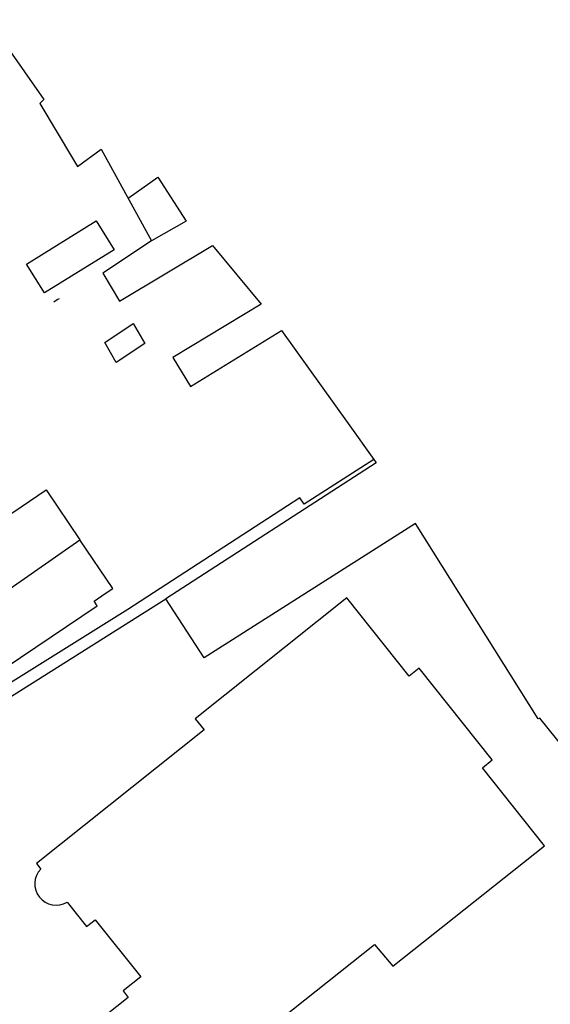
# Model space of a CAD drawing. Header units: metres. Extents: x 89795 to 94000, y 463250 to 466585.
# Tile 19 of 185: x 90837 to 90884, y 463872 to 463959. Entities that reach past the tile are written whole.
import ezdxf

# ---------------------------------------------------------------- set-up
doc = ezdxf.new("R2010")
doc.units = ezdxf.units.M
doc.layers.add('XXX_Background', color=3, linetype='Continuous')

msp = doc.modelspace()

# ---------------------------------------------------------------- linework, layer by layer
at = {"layer": 'XXX_Background'}
for points in [[(90834.69, 463958.51), (90839.61, 463951.5), (90839.25, 463951.16), (90842.213, 463946.21)], [(90842.213, 463946.21), (90842.56, 463945.63), (90844.63, 463947.16), (90849.05, 463939.13), (90844.78, 463936.28)], [(90846.991, 463942.871), (90849.61, 463944.7), (90852.08, 463940.85)], [(90838.1, 463937.08), (90844.19, 463940.87), (90845.77, 463938.34), (90839.67, 463934.55), (90838.1, 463937.08)], [(90852.08, 463940.85), (90849.05, 463939.13)], [(90844.78, 463936.28), (90846.25, 463933.82), (90854.38, 463938.72), (90858.64, 463933.57), (90850.9, 463928.9), (90852.46, 463926.34), (90860.43, 463931.25), (90866.29, 463923.11), (90868.511, 463919.949)], [(90840.472, 463933.771), (90840.6, 463933.87), (90840.83, 463934.02), (90840.989, 463934.073)], [(90844.958, 463930.199), (90847.446, 463931.876), (90848.451, 463930.12), (90845.95, 463928.463), (90844.958, 463930.199)], [(90868.511, 463919.949), (90862.411, 463916.027), (90862.049, 463916.579), (90846.97, 463906.806), (90824.82, 463892.98), (90824.726, 463893.118)], [(90868.511, 463919.949), (90868.721, 463919.649), (90850.292, 463907.747)], [(90818.74, 463901.96), (90826.53, 463907.23), (90826.79, 463906.85), (90829.4, 463908.62), (90828.64, 463909.73), (90839.81, 463917.28), (90842.77, 463912.908)], [(90894.408, 463883.212), (90883.069, 463897.263), (90882.937, 463897.205), (90872.164, 463914.328), (90853.645, 463902.555), (90850.292, 463907.747)], [(90821.418, 463898.001), (90842.77, 463912.908)], [(90824.173, 463893.929), (90832.239, 463899.46), (90834.613, 463901.088), (90834.834, 463900.765), (90844.289, 463907.106), (90844.005, 463907.53), (90844.984, 463908.187), (90845.66, 463908.64), (90842.77, 463912.908)], [(90822.029, 463889.904), (90850.292, 463907.747)]]:
    msp.add_lwpolyline(points, dxfattribs=at)
msp.add_lwpolyline([(90858.355, 463869.293), (90868.579, 463877.426), (90870.188, 463875.514), (90883.473, 463886.085), (90878.035, 463892.917), (90878.909, 463893.614), (90872.49, 463901.647), (90871.63, 463900.961), (90866.169, 463907.81), (90852.877, 463897.211), (90853.657, 463896.234), (90838.958, 463884.513), (90839.338, 463884.036, 0.880423), (90841.638, 463881.151), (90843.359, 463878.993), (90844.11, 463879.591), (90848.1, 463874.587), (90846.552, 463873.353), (90847.001, 463872.79), (90839.62, 463866.905)], format="xyb", dxfattribs=at)

doc.saveas('drawing.dxf')
